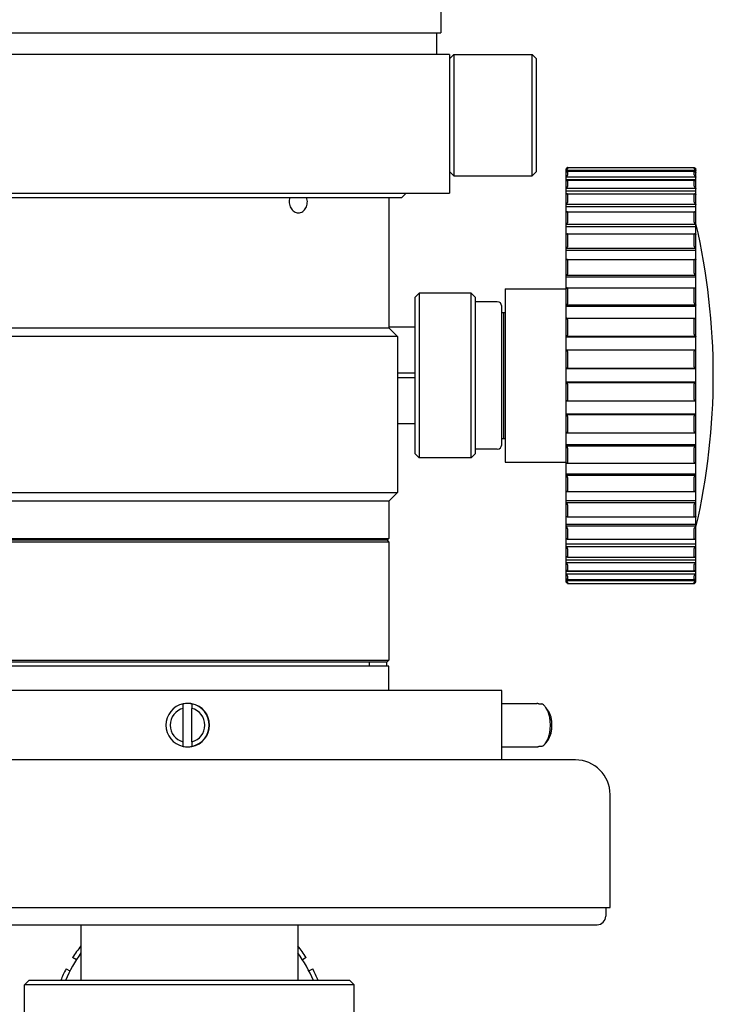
# Model space of a CAD drawing. Header units: millimetres. Extents: x 26 to 553, y 35 to 400.
# Tile 19 of 43: x 117 to 149, y 242 to 287. Entities that reach past the tile are written whole.
import ezdxf

# ---------------------------------------------------------------- set-up
doc = ezdxf.new("R2010")
doc.units = ezdxf.units.MM
doc.header["$LTSCALE"] = 32.67
doc.layers.add('20_ALL_FEATURES', color=7, linetype='CONTINUOUS')

msp = doc.modelspace()

# ---------------------------------------------------------------- linework, layer by layer
at = {"layer": '20_ALL_FEATURES', "color": 7}
for p, q in [((136.3127, 288.0543), (136.3127, 286.8543)), ((113.1127, 286.8543), (136.3127, 286.8543)), ((136.1127, 286.8543), (136.1127, 285.8543)), ((136.7127, 285.8543), (112.7127, 285.8543)), ((136.7127, 285.6543), (136.9127, 285.8543)), ((136.7127, 285.8543), (136.7127, 279.4543)), ((136.9127, 285.8543), (140.5127, 285.8543)), ((136.9127, 285.8543), (136.9127, 280.2543)), ((140.5127, 280.2543), (140.5127, 285.8543)), ((140.7127, 285.6543), (140.5127, 285.8543)), ((140.7127, 280.4543), (140.7127, 285.6543)), ((142.0727, 280.5691), (142.0727, 261.5396)), ((142.1526, 280.6461), (147.9927, 280.6461)), ((142.1527, 280.646), (142.1527, 280.5906)), ((147.9927, 280.5906), (147.9927, 280.646)), ((148.0727, 261.5396), (148.0727, 280.5691)), ((136.7127, 280.4543), (136.9127, 280.2543)), ((136.9127, 280.2543), (140.5127, 280.2543)), ((140.7127, 280.4543), (140.5127, 280.2543)), ((148.0727, 280.5015), (142.0727, 280.5015)), ((148.0727, 280.2014), (142.0727, 280.2014)), ((142.0727, 280.0861), (148.0727, 280.0861)), ((142.1477, 280.0578), (147.9976, 280.0578)), ((142.1527, 280.4668), (147.9927, 280.4668)), ((142.1527, 280.4652), (142.1527, 280.3003)), ((142.1527, 280.0527), (142.1527, 279.7824)), ((147.9927, 280.3003), (147.9927, 280.4652)), ((147.9927, 279.7824), (147.9927, 280.0527)), ((148.0727, 279.6761), (142.0727, 279.6761)), ((112.7127, 279.4543), (136.7127, 279.4543)), ((114.9127, 279.2543), (134.5127, 279.2543)), ((133.9127, 279.2543), (133.9127, 273.2543)), ((134.5127, 279.2543), (134.7127, 279.4543)), ((142.0727, 279.5674), (148.0727, 279.5674)), ((142.1425, 279.429), (148.0029, 279.429)), ((142.1527, 279.4187), (142.1527, 279.0496)), ((147.9927, 279.0496), (147.9927, 279.4187)), ((148.0727, 278.9384), (142.0727, 278.9384)), ((142.0727, 278.8391), (148.0727, 278.8391)), ((142.1355, 278.596), (148.0098, 278.596)), ((142.1527, 278.5787), (142.1527, 278.1199)), ((147.9927, 278.1199), (147.9927, 278.5787)), ((148.0727, 278.0066), (142.0727, 278.0066)), ((142.0727, 277.919), (148.0727, 277.919)), ((142.127, 277.5792), (148.0183, 277.5792)), ((142.1527, 277.5534), (142.1527, 277.0163)), ((147.9927, 277.0163), (147.9927, 277.5534)), ((148.0727, 276.9037), (142.0727, 276.9037)), ((142.0727, 276.83), (148.0727, 276.83)), ((142.1172, 276.4038), (148.0282, 276.4038)), ((142.1527, 276.3681), (142.1527, 275.7658)), ((147.9927, 275.7658), (147.9927, 276.3681)), ((148.0727, 275.6567), (142.0727, 275.6567)), ((142.0727, 275.5987), (148.0727, 275.5987)), ((142.1063, 275.0986), (148.0391, 275.0986)), ((135.1127, 274.6543), (135.3127, 274.8543)), ((135.1127, 274.6543), (135.1127, 267.4543)), ((137.7127, 274.8543), (135.3127, 274.8543)), ((135.3127, 274.8543), (135.3127, 267.2543)), ((137.9127, 274.6543), (137.7127, 274.8543)), ((137.7127, 267.2543), (137.7127, 274.8543)), ((137.9127, 267.4543), (137.9127, 274.6543)), ((139.2727, 275.0543), (142.0727, 275.0543)), ((139.2727, 275.0543), (139.2727, 267.0543)), ((142.1527, 275.0519), (142.1527, 274.3993)), ((147.9927, 274.3993), (147.9927, 275.0519)), ((138.9127, 274.4543), (137.9127, 274.4543)), ((139.1127, 267.8543), (139.1127, 274.2543)), ((148.0727, 274.2964), (142.0727, 274.2964)), ((142.0727, 274.2555), (148.0727, 274.2555)), ((139.1127, 273.9543), (139.2727, 273.9543)), ((139.1927, 273.9543), (139.1927, 268.1543)), ((115.5127, 273.2543), (133.9127, 273.2543)), ((133.9127, 273.2921), (135.1127, 273.2921)), ((133.9127, 273.2543), (134.3127, 272.8543)), ((142.0945, 273.6958), (148.0508, 273.6958)), ((142.1527, 273.6373), (142.1527, 272.9505)), ((147.9927, 272.9505), (147.9927, 273.6373)), ((134.3127, 272.8543), (115.1127, 272.8543)), ((134.3127, 272.8543), (134.3127, 265.6543)), ((148.0727, 272.8562), (142.0727, 272.8562)), ((142.0727, 272.8335), (148.0727, 272.8335)), ((142.0822, 272.2299), (148.0631, 272.2299)), ((142.1527, 272.1591), (142.1527, 271.455)), ((147.9927, 271.455), (147.9927, 272.1591)), ((135.1127, 271.1543), (134.3127, 271.1543)), ((148.0727, 271.3717), (142.0727, 271.3717)), ((142.0727, 271.3677), (148.0727, 271.3677)), ((134.3127, 270.9543), (135.1127, 270.9543)), ((148.0727, 270.741), (142.0727, 270.741)), ((142.0727, 270.737), (148.0727, 270.737)), ((142.1527, 270.6537), (142.1527, 269.9496)), ((147.9927, 269.9496), (147.9927, 270.6537)), ((142.0822, 269.8788), (148.0631, 269.8788)), ((148.0727, 269.2752), (142.0727, 269.2752)), ((142.0727, 269.2525), (148.0727, 269.2525)), ((142.1527, 269.1582), (142.1527, 268.4714)), ((147.9927, 268.4714), (147.9927, 269.1582)), ((135.1127, 268.8166), (134.3127, 268.8166)), ((142.0945, 268.4129), (148.0508, 268.4129)), ((139.1127, 268.1543), (139.2727, 268.1543)), ((148.0727, 267.8532), (142.0727, 267.8532)), ((142.0727, 267.8123), (148.0727, 267.8123)), ((135.1127, 267.4543), (135.3127, 267.2543)), ((137.9127, 267.4543), (137.7127, 267.2543)), ((138.9127, 267.6543), (137.9127, 267.6543)), ((142.1527, 267.7094), (142.1527, 267.0568)), ((147.9927, 267.0568), (147.9927, 267.7094)), ((137.7127, 267.2543), (135.3127, 267.2543)), ((139.2727, 267.0543), (142.0727, 267.0543)), ((142.1063, 267.0101), (148.0391, 267.0101)), ((148.0727, 266.51), (142.0727, 266.51)), ((142.0727, 266.452), (148.0727, 266.452)), ((142.1527, 266.3429), (142.1527, 265.7406)), ((147.9927, 265.7406), (147.9927, 266.3429)), ((115.1127, 265.6543), (134.3127, 265.6543)), ((133.9127, 265.2543), (134.3127, 265.6543)), ((142.1172, 265.7049), (148.0282, 265.7049)), ((133.9127, 265.2543), (115.5127, 265.2543)), ((133.9127, 265.2543), (133.9127, 263.5343)), ((148.0727, 265.2787), (142.0727, 265.2787)), ((142.0727, 265.205), (148.0727, 265.205)), ((142.1527, 265.0924), (142.1527, 264.5553)), ((147.9927, 264.5553), (147.9927, 265.0924)), ((148.0727, 264.1897), (142.0727, 264.1897)), ((142.127, 264.5295), (148.0183, 264.5295)), ((148.0727, 264.1021), (142.0727, 264.1021)), ((142.1527, 263.9888), (142.1527, 263.53)), ((147.9927, 263.53), (147.9927, 263.9888)), ((115.5127, 263.5343), (133.9127, 263.5343)), ((133.9127, 263.3743), (115.5127, 263.3743)), ((133.8327, 263.4543), (115.5927, 263.4543)), ((133.8327, 263.4543), (133.9127, 263.5343)), ((133.8327, 263.4543), (133.9127, 263.3743)), ((133.9127, 263.3743), (133.9127, 257.9343)), ((148.0727, 263.2696), (142.0727, 263.2696)), ((142.1355, 263.5127), (148.0098, 263.5127)), ((142.0727, 263.1703), (148.0727, 263.1703)), ((142.1527, 263.0591), (142.1527, 262.69)), ((147.9927, 262.69), (147.9927, 263.0591)), ((148.0727, 262.5413), (142.0727, 262.5413)), ((142.0727, 262.4326), (148.0727, 262.4326)), ((142.1425, 262.6797), (148.0029, 262.6797)), ((148.0727, 262.0226), (142.0727, 262.0226)), ((142.0727, 261.9073), (148.0727, 261.9073)), ((142.1477, 262.0509), (147.9976, 262.0509)), ((142.1527, 262.3263), (142.1527, 262.056)), ((147.9927, 262.056), (147.9927, 262.3263)), ((142.0727, 261.6071), (148.0727, 261.6071)), ((142.1526, 261.4626), (147.9927, 261.4626)), ((142.1527, 261.8084), (142.1527, 261.6435)), ((142.1527, 261.6419), (147.9927, 261.6419)), ((142.1527, 261.5181), (142.1527, 261.4627)), ((147.9927, 261.6435), (147.9927, 261.8084)), ((147.9927, 261.4627), (147.9927, 261.5181)), ((115.5127, 257.9343), (133.9127, 257.9343)), ((115.5927, 257.8543), (133.8327, 257.8543)), ((133.0127, 257.6543), (133.0127, 257.8543)), ((133.8127, 257.6543), (133.8127, 257.8543)), ((133.8327, 257.8543), (133.9127, 257.9343)), ((133.9127, 257.6543), (115.5127, 257.6543)), ((133.9127, 256.5343), (133.9127, 257.6543)), ((139.1127, 256.5343), (110.3127, 256.5343)), ((139.1127, 253.3343), (139.1127, 256.5343)), ((124.4268, 255.7089), (124.4277, 255.9141)), ((124.4268, 254.1597), (124.4268, 255.7089)), ((124.4284, 255.9141), (124.4277, 255.9141)), ((124.4284, 253.9546), (124.4284, 255.9141)), ((124.8277, 255.9141), (124.8268, 255.709)), ((124.8268, 254.1598), (124.8268, 255.7089)), ((124.829, 255.9171), (124.8283, 255.9172)), ((124.829, 255.917), (124.8283, 255.9172)), ((139.1127, 255.9343), (140.7281, 255.9343)), ((140.8273, 255.9141), (140.9623, 255.9141)), ((141.2634, 255.591), (141.1464, 255.7551)), ((141.2634, 254.2777), (141.1464, 254.1136)), ((124.4277, 253.9546), (124.4268, 254.1597)), ((124.4277, 253.9546), (124.4284, 253.9546)), ((124.8268, 254.1598), (124.8277, 253.9546)), ((124.8283, 253.9515), (124.829, 253.9517)), ((124.8283, 253.9515), (124.829, 253.9516)), ((139.1127, 253.9343), (140.7281, 253.9343)), ((140.9623, 253.9546), (140.8273, 253.9546)), ((142.5127, 253.3343), (106.9127, 253.3343)), ((144.1127, 246.5343), (144.1127, 251.7343)), ((105.3127, 246.5343), (144.1127, 246.5343)), ((143.9127, 246.5343), (143.9127, 246.1343)), ((105.9127, 245.7343), (143.5127, 245.7343)), ((119.7127, 245.7343), (119.7127, 243.1648)), ((129.7127, 245.7343), (129.7127, 243.1648)), ((119.4996, 244.121), (119.3262, 244.2211)), ((130.0991, 244.2211), (129.9257, 244.121)), ((119.0262, 243.7015), (119.1996, 243.6014)), ((130.2257, 243.6014), (130.3991, 243.7015)), ((117.3127, 243.1648), (117.1127, 242.9648)), ((132.3127, 242.9648), (117.1127, 242.9648)), ((117.1127, 238.5648), (117.1127, 242.9648)), ((132.1127, 243.1648), (117.3127, 243.1648)), ((132.1127, 243.1648), (132.3127, 242.9648)), ((132.3127, 238.5648), (132.3127, 242.9648))]:
    msp.add_line(p, q, dxfattribs=at)
for centre, radius, start, end in [((117.8477, 271.0543), 31.025, 346.9604, 13.0396), ((138.9127, 274.2543), 0.2, 0, 90), ((142.0822, 272.1493), 0.0806, 90.03007, 96.83122), ((148.0631, 272.1493), 0.0806, 83.16872, 89.97291), ((142.0822, 269.9594), 0.0806, 263.16754, 269.97145), ((148.0631, 269.9594), 0.0806, 270.03033, 276.83164), ((138.9127, 267.8543), 0.2, 270, 360), ((124.6277, 254.9343), 1, 101.53755, 258.46246), ((124.6268, 254.9343), 0.8, 104.47815, 255.52188), ((124.6287, 254.9318), 1.0025, 90.01458, 101.5225), ((124.6282, 254.9319), 1.0025, 78.51732, 89.98555), ((124.644, 254.9323), 1.002, 79.66563, 89.98944), ((124.6441, 254.9343), 1.0001, 79.38682, 79.65516), ((124.6268, 254.9343), 0.8, 284.47815, 75.52188), ((124.6277, 254.9343), 1, 281.53755, 78.46246), ((124.6441, 254.9343), 1, 280.65369, 79.34631), ((124.6287, 254.9369), 1.0025, 258.4775, 269.98542), ((124.6282, 254.9368), 1.0025, 270.01445, 281.48269), ((124.644, 254.9364), 1.002, 270.01056, 280.33437), ((124.6441, 254.9344), 1.0001, 280.34484, 280.61319), ((142.5127, 251.7343), 1.6, 0, 90), ((143.5127, 246.1343), 0.4, 270, 360), ((124.7127, 240.7648), 6.4, 141.37826, 147.31328), ((124.7127, 240.7648), 6.4, 32.68672, 38.62174), ((124.7127, 240.7648), 6.2, 143.75355, 157.22529), ((124.7127, 240.7648), 6.2, 22.77471, 36.24645), ((124.7127, 240.7648), 6.4, 152.68672, 157.97547), ((124.7127, 240.7648), 6.4, 22.02453, 27.31328)]:
    msp.add_arc(centre, radius, start, end, dxfattribs=at)
for points, knots in [([(142.1526, 280.6461), (142.1523, 280.6461), (142.1513, 280.6451), (142.1494, 280.6437), (142.1466, 280.6411), (142.143, 280.6379), (142.1388, 280.6339), (142.1322, 280.6276), (142.123, 280.6187), (142.1112, 280.6073), (142.0987, 280.595), (142.0858, 280.5821), (142.0771, 280.5734), (142.0727, 280.569)], [0, 0, 0, 0, 0.0097121, 0.0322335, 0.0664739, 0.1108041, 0.1635557, 0.2232077, 0.3582359, 0.5080007, 0.6671997, 0.832135, 1, 1, 1, 1]), ([(142.1527, 280.5906), (142.1527, 280.59), (142.1519, 280.5884), (142.1503, 280.5858), (142.1476, 280.5822), (142.1426, 280.5759), (142.1348, 280.5668), (142.1241, 280.5549), (142.1121, 280.542), (142.095, 280.524), (142.0817, 280.5105), (142.0727, 280.5015)], [0, 0, 0, 0, 0.0146344, 0.0412158, 0.0788767, 0.1260408, 0.2422476, 0.3784484, 0.5267559, 0.682001, 1, 1, 1, 1]), ([(147.9927, 280.6461), (147.9931, 280.6461), (147.994, 280.6451), (147.9959, 280.6437), (147.9987, 280.6411), (148.0023, 280.6379), (148.0065, 280.6339), (148.0132, 280.6276), (148.0224, 280.6187), (148.0341, 280.6073), (148.0466, 280.595), (148.0596, 280.5821), (148.0683, 280.5734), (148.0727, 280.569)], [0, 0, 0, 0, 0.0097085, 0.0322288, 0.0664683, 0.1107981, 0.1635494, 0.2232014, 0.3582303, 0.5079961, 0.6671965, 0.8321333, 1, 1, 1, 1]), ([(147.9927, 280.5906), (147.9927, 280.59), (147.9935, 280.5884), (147.9951, 280.5858), (147.9977, 280.5822), (148.0027, 280.5759), (148.0105, 280.5668), (148.0212, 280.5549), (148.0332, 280.542), (148.0504, 280.524), (148.0636, 280.5105), (148.0727, 280.5015)], [0, 0, 0, 0, 0.0146344, 0.0412158, 0.0788766, 0.1260407, 0.2422474, 0.3784481, 0.5267557, 0.6820008, 1, 1, 1, 1]), ([(142.1511, 280.4668), (142.1504, 280.4668), (142.1487, 280.4663), (142.1446, 280.4644), (142.1381, 280.4601), (142.1292, 280.4534), (142.1191, 280.4451), (142.1081, 280.4355), (142.0923, 280.4213), (142.0806, 280.41), (142.0727, 280.4023)], [0, 0, 0, 0, 0.0204876, 0.0503403, 0.1352735, 0.2467776, 0.3773189, 0.5213721, 0.6749994, 1, 1, 1, 1]), ([(142.1527, 280.3003), (142.1527, 280.2993), (142.1521, 280.2968), (142.1495, 280.2907), (142.1438, 280.2816), (142.135, 280.2694), (142.1242, 280.2561), (142.1123, 280.2423), (142.0952, 280.2237), (142.0818, 280.2102), (142.0727, 280.2014)], [0, 0, 0, 0, 0.0246705, 0.0591746, 0.1542989, 0.274814, 0.4106166, 0.5548371, 0.7030396, 1, 1, 1, 1]), ([(142.1477, 280.0578), (142.1456, 280.0578), (142.1408, 280.0564), (142.1298, 280.0512), (142.1139, 280.0405), (142.0936, 280.0244), (142.0798, 280.012), (142.0727, 280.0053)], [0, 0, 0, 0, 0.067193, 0.1588439, 0.3973366, 0.6843352, 1, 1, 1, 1]), ([(142.1527, 280.0527), (142.1527, 280.0541), (142.152, 280.0571), (142.149, 280.0578), (142.1477, 280.0578)], [0, 0, 0, 0, 0.5075088, 1, 1, 1, 1]), ([(142.1527, 280.4652), (142.1527, 280.4656), (142.1525, 280.4666), (142.1515, 280.4668), (142.1511, 280.4668)], [0, 0, 0, 0, 0.5034681, 1, 1, 1, 1]), ([(147.9942, 280.4668), (147.9938, 280.4668), (147.9929, 280.4666), (147.9927, 280.4656), (147.9927, 280.4652)], [0, 0, 0, 0, 0.496533, 1, 1, 1, 1]), ([(147.9927, 280.3003), (147.9927, 280.2993), (147.9933, 280.2968), (147.9959, 280.2907), (148.0015, 280.2816), (148.0103, 280.2694), (148.0211, 280.2561), (148.0331, 280.2423), (148.0501, 280.2237), (148.0635, 280.2102), (148.0727, 280.2014)], [0, 0, 0, 0, 0.0246706, 0.0591746, 0.1542988, 0.2748138, 0.4106164, 0.5548369, 0.7030395, 1, 1, 1, 1]), ([(147.9976, 280.0578), (147.9963, 280.0578), (147.9934, 280.0571), (147.9927, 280.0541), (147.9927, 280.0527)], [0, 0, 0, 0, 0.4924927, 1, 1, 1, 1]), ([(147.9942, 280.4668), (147.9949, 280.4668), (147.9966, 280.4663), (148.0008, 280.4644), (148.0072, 280.4601), (148.0161, 280.4534), (148.0263, 280.4451), (148.0373, 280.4355), (148.053, 280.4213), (148.0648, 280.41), (148.0727, 280.4023)], [0, 0, 0, 0, 0.0204876, 0.0503403, 0.1352735, 0.2467775, 0.3773188, 0.521372, 0.6749993, 1, 1, 1, 1]), ([(147.9976, 280.0578), (147.9997, 280.0578), (148.0045, 280.0564), (148.0156, 280.0512), (148.0314, 280.0405), (148.0517, 280.0244), (148.0656, 280.012), (148.0727, 280.0053)], [0, 0, 0, 0, 0.0671931, 0.158844, 0.3973367, 0.6843354, 1, 1, 1, 1]), ([(142.1527, 279.7824), (142.1527, 279.7791), (142.1503, 279.7711), (142.1441, 279.759), (142.1352, 279.7452), (142.1206, 279.7257), (142.0999, 279.7021), (142.0819, 279.6845), (142.0727, 279.6761)], [0, 0, 0, 0, 0.0749813, 0.1796189, 0.3040631, 0.4394579, 0.7217085, 1, 1, 1, 1]), ([(147.9927, 279.7824), (147.9927, 279.7791), (147.9951, 279.7711), (148.0012, 279.759), (148.0102, 279.7452), (148.0248, 279.7257), (148.0454, 279.7021), (148.0634, 279.6845), (148.0727, 279.6761)], [0, 0, 0, 0, 0.0749813, 0.1796188, 0.3040629, 0.4394578, 0.7217084, 1, 1, 1, 1]), ([(129.3505, 279.2544), (129.3361, 279.2162), (129.3157, 279.136), (129.3114, 279.0123), (129.3335, 278.891), (129.3804, 278.7794), (129.4492, 278.6842), (129.5358, 278.6112), (129.6347, 278.5651), (129.7057, 278.5543), (129.7405, 278.5543)], [0, 0, 0, 0, 0.131584, 0.2645022, 0.3967302, 0.5263393, 0.6517852, 0.7722239, 0.8878298, 1, 1, 1, 1]), ([(129.7405, 278.5543), (129.775, 278.5543), (129.8449, 278.5648), (129.9419, 278.6111), (130.0252, 278.6845), (130.0903, 278.7799), (130.1341, 278.8914), (130.1612, 279.0519), (130.1451, 279.1776), (130.118, 279.2544)], [0, 0, 0, 0, 0.1125415, 0.2270886, 0.3461047, 0.4707753, 0.600734, 0.7342549, 1, 1, 1, 1]), ([(142.1425, 279.429), (142.1375, 279.429), (142.1264, 279.4254), (142.1097, 279.4164), (142.0913, 279.4035), (142.0789, 279.3934), (142.0727, 279.3879)], [0, 0, 0, 0, 0.1796307, 0.4168984, 0.6945322, 1, 1, 1, 1]), ([(142.1527, 279.4187), (142.1527, 279.4215), (142.1512, 279.4276), (142.1451, 279.429), (142.1425, 279.429)], [0, 0, 0, 0, 0.5129462, 1, 1, 1, 1]), ([(148.0029, 279.429), (148.0003, 279.429), (147.9942, 279.4276), (147.9927, 279.4215), (147.9927, 279.4187)], [0, 0, 0, 0, 0.4870538, 1, 1, 1, 1]), ([(148.0029, 279.429), (148.0078, 279.429), (148.019, 279.4254), (148.0356, 279.4164), (148.0541, 279.4035), (148.0664, 279.3934), (148.0727, 279.3879)], [0, 0, 0, 0, 0.1796309, 0.4168987, 0.6945327, 1, 1, 1, 1]), ([(142.1527, 279.0496), (142.1527, 279.0455), (142.1505, 279.0361), (142.1417, 279.0163), (142.1247, 278.9912), (142.1003, 278.9632), (142.082, 278.9462), (142.0727, 278.9384)], [0, 0, 0, 0, 0.0893549, 0.2025647, 0.4651512, 0.7381554, 1, 1, 1, 1]), ([(147.9927, 279.0496), (147.9927, 279.0455), (147.9948, 279.0361), (148.0036, 279.0163), (148.0207, 278.9912), (148.0451, 278.9632), (148.0633, 278.9462), (148.0727, 278.9384)], [0, 0, 0, 0, 0.0893549, 0.2025647, 0.4651512, 0.7381555, 1, 1, 1, 1]), ([(142.1355, 278.596), (142.1308, 278.596), (142.1206, 278.5938), (142.0989, 278.5844), (142.0831, 278.5736), (142.0727, 278.5654)], [0, 0, 0, 0, 0.1985686, 0.4364864, 1, 1, 1, 1]), ([(142.1527, 278.5787), (142.1527, 278.5813), (142.1521, 278.5862), (142.1471, 278.5943), (142.1398, 278.596), (142.1355, 278.596)], [0, 0, 0, 0, 0.2875059, 0.524944, 1, 1, 1, 1]), ([(148.0098, 278.596), (148.0055, 278.596), (147.9983, 278.5943), (147.9932, 278.5862), (147.9927, 278.5813), (147.9927, 278.5787)], [0, 0, 0, 0, 0.4750561, 0.7124941, 1, 1, 1, 1]), ([(148.0098, 278.596), (148.0145, 278.596), (148.0248, 278.5938), (148.0465, 278.5844), (148.0622, 278.5736), (148.0727, 278.5654)], [0, 0, 0, 0, 0.1985686, 0.4364864, 1, 1, 1, 1]), ([(142.1527, 278.1199), (142.1527, 278.1151), (142.1507, 278.1045), (142.1421, 278.083), (142.1251, 278.057), (142.1006, 278.0294), (142.0821, 278.0136), (142.0727, 278.0066)], [0, 0, 0, 0, 0.1023015, 0.2231747, 0.4880491, 0.7525254, 1, 1, 1, 1]), ([(147.9927, 278.1199), (147.9927, 278.1151), (147.9946, 278.1045), (148.0033, 278.083), (148.0202, 278.057), (148.0447, 278.0294), (148.0632, 278.0136), (148.0727, 278.0066)], [0, 0, 0, 0, 0.1023015, 0.2231747, 0.4880491, 0.7525254, 1, 1, 1, 1]), ([(142.0727, 277.5579), (142.0815, 277.5639), (142.0986, 277.5737), (142.1181, 277.5792), (142.127, 277.5792)], [0, 0, 0, 0, 0.5466612, 1, 1, 1, 1]), ([(142.1527, 277.5534), (142.1527, 277.5573), (142.1517, 277.5647), (142.1458, 277.5738), (142.1369, 277.5785), (142.1304, 277.5792), (142.127, 277.5792)], [0, 0, 0, 0, 0.288612, 0.5277452, 0.7551672, 1, 1, 1, 1]), ([(148.0183, 277.5792), (148.015, 277.5792), (148.0084, 277.5785), (147.9995, 277.5738), (147.9936, 277.5647), (147.9927, 277.5573), (147.9927, 277.5534)], [0, 0, 0, 0, 0.2448328, 0.4722548, 0.711388, 1, 1, 1, 1]), ([(148.0183, 277.5792), (148.0272, 277.5792), (148.0467, 277.5737), (148.0638, 277.5639), (148.0727, 277.5579)], [0, 0, 0, 0, 0.4533373, 1, 1, 1, 1]), ([(142.1527, 277.0163), (142.1527, 277.0048), (142.1451, 276.981), (142.1256, 276.9503), (142.1009, 276.9238), (142.0822, 276.9096), (142.0727, 276.9037)], [0, 0, 0, 0, 0.2407972, 0.5075844, 0.7644783, 1, 1, 1, 1]), ([(147.9927, 277.0163), (147.9927, 277.0048), (148.0002, 276.981), (148.0197, 276.9503), (148.0445, 276.9238), (148.0632, 276.9096), (148.0727, 276.9037)], [0, 0, 0, 0, 0.2407972, 0.5075842, 0.7644778, 1, 1, 1, 1]), ([(142.1172, 276.4038), (142.1098, 276.4038), (142.0942, 276.4007), (142.0799, 276.3943), (142.0727, 276.3902)], [0, 0, 0, 0, 0.4696264, 1, 1, 1, 1]), ([(142.1527, 276.3681), (142.1527, 276.3736), (142.1512, 276.3839), (142.1428, 276.3963), (142.1306, 276.4027), (142.1217, 276.4038), (142.1172, 276.4038)], [0, 0, 0, 0, 0.2917184, 0.5347348, 0.7622312, 1, 1, 1, 1]), ([(148.0282, 276.4038), (148.0237, 276.4038), (148.0148, 276.4027), (148.0026, 276.3963), (147.9941, 276.3839), (147.9927, 276.3736), (147.9927, 276.3681)], [0, 0, 0, 0, 0.2377688, 0.4652652, 0.7082817, 1, 1, 1, 1]), ([(148.0282, 276.4038), (148.0355, 276.4038), (148.0511, 276.4007), (148.0654, 276.3943), (148.0727, 276.3902)], [0, 0, 0, 0, 0.4695929, 1, 1, 1, 1]), ([(142.1527, 275.7658), (142.1527, 275.7537), (142.1457, 275.7292), (142.126, 275.6983), (142.1011, 275.6736), (142.0822, 275.6613), (142.0727, 275.6567)], [0, 0, 0, 0, 0.2574754, 0.524919, 0.7744179, 1, 1, 1, 1]), ([(147.9927, 275.7658), (147.9927, 275.7537), (147.9996, 275.7292), (148.0194, 275.6983), (148.0443, 275.6736), (148.0632, 275.6613), (148.0727, 275.6567)], [0, 0, 0, 0, 0.2574752, 0.5249186, 0.7744171, 1, 1, 1, 1]), ([(142.1063, 275.0986), (142.1035, 275.0986), (142.092, 275.0979), (142.0807, 275.0946), (142.0727, 275.0912)], [0, 0, 0, 0, 0.2382041, 1, 1, 1, 1]), ([(142.1527, 275.0519), (142.1527, 275.0592), (142.1505, 275.0727), (142.1391, 275.0887), (142.1234, 275.0971), (142.112, 275.0986), (142.1063, 275.0986)], [0, 0, 0, 0, 0.2940126, 0.5410127, 0.7686638, 1, 1, 1, 1]), ([(147.9927, 275.0519), (147.9927, 275.0592), (147.9948, 275.0727), (148.0062, 275.0887), (148.022, 275.0971), (148.0334, 275.0986), (148.0391, 275.0986)], [0, 0, 0, 0, 0.2940126, 0.5410127, 0.7686638, 1, 1, 1, 1]), ([(148.0727, 275.0912), (148.0699, 275.0924), (148.0591, 275.0964), (148.0476, 275.0986), (148.0391, 275.0986)], [0, 0, 0, 0, 0.2635708, 1, 1, 1, 1]), ([(142.1527, 274.3993), (142.1527, 274.375), (142.1352, 274.3396), (142.1012, 274.3095), (142.0821, 274.2996), (142.0727, 274.2964)], [0, 0, 0, 0, 0.5351534, 0.779758, 1, 1, 1, 1]), ([(147.9927, 274.3993), (147.9927, 274.375), (148.0102, 274.3396), (148.0442, 274.3095), (148.0632, 274.2996), (148.0727, 274.2964)], [0, 0, 0, 0, 0.5351541, 0.7797591, 1, 1, 1, 1]), ([(142.0945, 273.6958), (142.0927, 273.6958), (142.0853, 273.6955), (142.078, 273.6942), (142.0727, 273.6927)], [0, 0, 0, 0, 0.2452084, 1, 1, 1, 1]), ([(142.1527, 273.6373), (142.1527, 273.6464), (142.1496, 273.6635), (142.135, 273.6832), (142.1155, 273.6938), (142.1014, 273.6958), (142.0945, 273.6958)], [0, 0, 0, 0, 0.2951845, 0.5462636, 0.7743673, 1, 1, 1, 1]), ([(147.9927, 273.6373), (147.9927, 273.6464), (147.9958, 273.6635), (148.0104, 273.6832), (148.0299, 273.6938), (148.0439, 273.6958), (148.0508, 273.6958)], [0, 0, 0, 0, 0.2951845, 0.5462643, 0.7743681, 1, 1, 1, 1]), ([(148.0727, 273.6927), (148.0709, 273.6932), (148.0637, 273.695), (148.0563, 273.6958), (148.0508, 273.6958)], [0, 0, 0, 0, 0.2557743, 1, 1, 1, 1]), ([(142.1527, 272.9505), (142.1527, 272.9379), (142.1467, 272.9135), (142.1265, 272.8846), (142.101, 272.8651), (142.082, 272.858), (142.0727, 272.8562)], [0, 0, 0, 0, 0.2840463, 0.5486515, 0.7850548, 1, 1, 1, 1]), ([(147.9927, 272.9505), (147.9927, 272.9379), (147.9986, 272.9135), (148.0188, 272.8846), (148.0443, 272.8651), (148.0633, 272.858), (148.0727, 272.8562)], [0, 0, 0, 0, 0.2840467, 0.5486525, 0.7850563, 1, 1, 1, 1]), ([(142.1527, 272.1591), (142.1527, 272.17), (142.1483, 272.1907), (142.1303, 272.2143), (142.1071, 272.2273), (142.0904, 272.2299), (142.0822, 272.2299)], [0, 0, 0, 0, 0.2949836, 0.5502885, 0.779363, 1, 1, 1, 1]), ([(147.9927, 272.1591), (147.9927, 272.17), (147.997, 272.1907), (148.015, 272.2143), (148.0382, 272.2273), (148.055, 272.2299), (148.0631, 272.2299)], [0, 0, 0, 0, 0.2949836, 0.5502884, 0.7793629, 1, 1, 1, 1]), ([(142.1527, 271.455), (142.1527, 271.4426), (142.1471, 271.419), (142.1266, 271.392), (142.1007, 271.376), (142.0818, 271.372), (142.0727, 271.3717)], [0, 0, 0, 0, 0.2924505, 0.5525724, 0.7838429, 1, 1, 1, 1]), ([(147.9927, 271.455), (147.9927, 271.4426), (147.9982, 271.419), (148.0187, 271.392), (148.0447, 271.376), (148.0636, 271.372), (148.0727, 271.3717)], [0, 0, 0, 0, 0.2924505, 0.5525725, 0.783843, 1, 1, 1, 1]), ([(142.1527, 270.6537), (142.1527, 270.6661), (142.1471, 270.6897), (142.1266, 270.7167), (142.1007, 270.7327), (142.0818, 270.7367), (142.0727, 270.737)], [0, 0, 0, 0, 0.2924514, 0.5525738, 0.7838447, 1, 1, 1, 1]), ([(147.9927, 270.6537), (147.9927, 270.6661), (147.9982, 270.6897), (148.0187, 270.7167), (148.0447, 270.7327), (148.0636, 270.7367), (148.0727, 270.737)], [0, 0, 0, 0, 0.2924514, 0.5525738, 0.7838447, 1, 1, 1, 1]), ([(142.1527, 269.9496), (142.1527, 269.9387), (142.1483, 269.918), (142.1303, 269.8944), (142.1071, 269.8814), (142.0904, 269.8788), (142.0822, 269.8788)], [0, 0, 0, 0, 0.2949833, 0.5502874, 0.7793613, 1, 1, 1, 1]), ([(147.9927, 269.9496), (147.9927, 269.9387), (147.997, 269.918), (148.015, 269.8944), (148.0382, 269.8814), (148.055, 269.8788), (148.0631, 269.8788)], [0, 0, 0, 0, 0.2949861, 0.5502932, 0.7793698, 1, 1, 1, 1]), ([(142.1527, 269.1582), (142.1527, 269.1708), (142.1467, 269.1952), (142.1265, 269.2241), (142.101, 269.2436), (142.082, 269.2507), (142.0727, 269.2525)], [0, 0, 0, 0, 0.2840463, 0.5486515, 0.7850548, 1, 1, 1, 1]), ([(147.9927, 269.1582), (147.9927, 269.1708), (147.9986, 269.1952), (148.0188, 269.2241), (148.0443, 269.2436), (148.0633, 269.2507), (148.0727, 269.2525)], [0, 0, 0, 0, 0.2840467, 0.5486525, 0.7850563, 1, 1, 1, 1]), ([(142.0727, 268.4159), (142.0745, 268.4155), (142.0816, 268.4137), (142.089, 268.4129), (142.0945, 268.4129)], [0, 0, 0, 0, 0.2557719, 1, 1, 1, 1]), ([(142.1527, 268.4714), (142.1527, 268.4623), (142.1496, 268.4452), (142.135, 268.4255), (142.1155, 268.4149), (142.1014, 268.4129), (142.0945, 268.4129)], [0, 0, 0, 0, 0.2951869, 0.5462684, 0.7743741, 1, 1, 1, 1]), ([(147.9927, 268.4714), (147.9927, 268.4623), (147.9958, 268.4452), (148.0104, 268.4255), (148.0299, 268.4149), (148.0439, 268.4129), (148.0508, 268.4129)], [0, 0, 0, 0, 0.2951852, 0.5462648, 0.774369, 1, 1, 1, 1]), ([(148.0508, 268.4129), (148.0526, 268.4129), (148.06, 268.4132), (148.0673, 268.4145), (148.0727, 268.4159)], [0, 0, 0, 0, 0.2452171, 1, 1, 1, 1]), ([(142.1527, 267.7094), (142.1527, 267.7337), (142.1352, 267.7691), (142.1012, 267.7992), (142.0821, 267.8091), (142.0727, 267.8123)], [0, 0, 0, 0, 0.5351534, 0.779758, 1, 1, 1, 1]), ([(147.9927, 267.7094), (147.9927, 267.7337), (148.0102, 267.7691), (148.0442, 267.7992), (148.0632, 267.8091), (148.0727, 267.8123)], [0, 0, 0, 0, 0.5351541, 0.7797591, 1, 1, 1, 1]), ([(142.0727, 267.0175), (142.0755, 267.0163), (142.0862, 267.0123), (142.0978, 267.0101), (142.1063, 267.0101)], [0, 0, 0, 0, 0.2635744, 1, 1, 1, 1]), ([(142.1527, 267.0568), (142.1527, 267.0495), (142.1505, 267.036), (142.1391, 267.02), (142.1234, 267.0116), (142.112, 267.0101), (142.1063, 267.0101)], [0, 0, 0, 0, 0.2940121, 0.5410118, 0.7686626, 1, 1, 1, 1]), ([(147.9927, 267.0568), (147.9927, 267.0495), (147.9948, 267.036), (148.0062, 267.02), (148.022, 267.0116), (148.0334, 267.0101), (148.0391, 267.0101)], [0, 0, 0, 0, 0.2940121, 0.5410117, 0.7686625, 1, 1, 1, 1]), ([(148.0391, 267.0101), (148.0418, 267.0101), (148.0533, 267.0108), (148.0646, 267.0141), (148.0727, 267.0175)], [0, 0, 0, 0, 0.2382043, 1, 1, 1, 1]), ([(142.1527, 266.3429), (142.1527, 266.355), (142.1457, 266.3795), (142.126, 266.4103), (142.1011, 266.4351), (142.0822, 266.4474), (142.0727, 266.452)], [0, 0, 0, 0, 0.2574749, 0.5249182, 0.7744168, 1, 1, 1, 1]), ([(147.9927, 266.3429), (147.9927, 266.355), (147.9996, 266.3795), (148.0194, 266.4103), (148.0443, 266.4351), (148.0632, 266.4474), (148.0727, 266.452)], [0, 0, 0, 0, 0.2574749, 0.5249182, 0.7744168, 1, 1, 1, 1]), ([(142.1172, 265.7049), (142.1098, 265.7049), (142.0942, 265.7079), (142.0799, 265.7144), (142.0727, 265.7185)], [0, 0, 0, 0, 0.4696052, 1, 1, 1, 1]), ([(142.1172, 265.7049), (142.1217, 265.7049), (142.1306, 265.706), (142.1428, 265.7124), (142.1512, 265.7248), (142.1527, 265.7351), (142.1527, 265.7406)], [0, 0, 0, 0, 0.2377688, 0.4652652, 0.7082817, 1, 1, 1, 1]), ([(147.9927, 265.7406), (147.9927, 265.7351), (147.9941, 265.7248), (148.0026, 265.7124), (148.0148, 265.706), (148.0237, 265.7049), (148.0282, 265.7049)], [0, 0, 0, 0, 0.2917181, 0.534734, 0.7622304, 1, 1, 1, 1]), ([(148.0282, 265.7049), (148.0355, 265.7049), (148.0511, 265.7079), (148.0654, 265.7144), (148.0727, 265.7185)], [0, 0, 0, 0, 0.4696246, 1, 1, 1, 1]), ([(142.1527, 265.0924), (142.1527, 265.1039), (142.1451, 265.1277), (142.1256, 265.1584), (142.1009, 265.1849), (142.0822, 265.1991), (142.0727, 265.205)], [0, 0, 0, 0, 0.2407972, 0.5075842, 0.7644778, 1, 1, 1, 1]), ([(147.9927, 265.0924), (147.9927, 265.1039), (148.0002, 265.1277), (148.0197, 265.1584), (148.0445, 265.1849), (148.0632, 265.1991), (148.0727, 265.205)], [0, 0, 0, 0, 0.2407972, 0.5075844, 0.7644783, 1, 1, 1, 1]), ([(142.127, 264.5295), (142.1181, 264.5295), (142.0986, 264.535), (142.0815, 264.5448), (142.0727, 264.5508)], [0, 0, 0, 0, 0.4533373, 1, 1, 1, 1]), ([(142.127, 264.5295), (142.1304, 264.5295), (142.1369, 264.5302), (142.1458, 264.5349), (142.1517, 264.544), (142.1527, 264.5513), (142.1527, 264.5553)], [0, 0, 0, 0, 0.2448328, 0.4722548, 0.711388, 1, 1, 1, 1]), ([(147.9927, 264.5553), (147.9927, 264.5513), (147.9936, 264.544), (147.9995, 264.5349), (148.0084, 264.5302), (148.015, 264.5295), (148.0183, 264.5295)], [0, 0, 0, 0, 0.2886118, 0.5277448, 0.7551668, 1, 1, 1, 1]), ([(148.0727, 264.5508), (148.0638, 264.5448), (148.0467, 264.535), (148.0272, 264.5295), (148.0183, 264.5295)], [0, 0, 0, 0, 0.5466611, 1, 1, 1, 1]), ([(142.1527, 263.9888), (142.1527, 263.9936), (142.1507, 264.0042), (142.1421, 264.0257), (142.1251, 264.0517), (142.1006, 264.0793), (142.0821, 264.0951), (142.0727, 264.1021)], [0, 0, 0, 0, 0.1023017, 0.2231752, 0.48805, 0.7525264, 1, 1, 1, 1]), ([(147.9927, 263.9888), (147.9927, 263.9936), (147.9946, 264.0042), (148.0033, 264.0257), (148.0202, 264.0517), (148.0447, 264.0793), (148.0632, 264.0951), (148.0727, 264.1021)], [0, 0, 0, 0, 0.1023017, 0.2231752, 0.48805, 0.7525263, 1, 1, 1, 1]), ([(142.1355, 263.5127), (142.1308, 263.5127), (142.1206, 263.5149), (142.0989, 263.5243), (142.0831, 263.5351), (142.0727, 263.5433)], [0, 0, 0, 0, 0.1985688, 0.436487, 1, 1, 1, 1]), ([(142.1355, 263.5127), (142.1398, 263.5127), (142.1471, 263.5144), (142.1521, 263.5225), (142.1527, 263.5274), (142.1527, 263.53)], [0, 0, 0, 0, 0.4750561, 0.7124942, 1, 1, 1, 1]), ([(147.9927, 263.53), (147.9927, 263.5274), (147.9932, 263.5225), (147.9983, 263.5144), (148.0055, 263.5127), (148.0098, 263.5127)], [0, 0, 0, 0, 0.2875056, 0.5249435, 1, 1, 1, 1]), ([(148.0098, 263.5127), (148.0145, 263.5127), (148.0248, 263.5149), (148.0465, 263.5243), (148.0622, 263.5351), (148.0727, 263.5433)], [0, 0, 0, 0, 0.1985688, 0.436487, 1, 1, 1, 1]), ([(142.1527, 263.0591), (142.1527, 263.0632), (142.1505, 263.0726), (142.1417, 263.0924), (142.1247, 263.1175), (142.1003, 263.1455), (142.082, 263.1625), (142.0727, 263.1703)], [0, 0, 0, 0, 0.0893549, 0.2025647, 0.4651512, 0.7381554, 1, 1, 1, 1]), ([(147.9927, 263.0591), (147.9927, 263.0632), (147.9948, 263.0726), (148.0036, 263.0924), (148.0207, 263.1175), (148.0451, 263.1455), (148.0633, 263.1625), (148.0727, 263.1703)], [0, 0, 0, 0, 0.0893549, 0.2025647, 0.4651512, 0.7381555, 1, 1, 1, 1]), ([(142.1425, 262.6797), (142.1375, 262.6797), (142.1264, 262.6833), (142.1097, 262.6923), (142.0913, 262.7052), (142.0789, 262.7153), (142.0727, 262.7208)], [0, 0, 0, 0, 0.1796308, 0.4168985, 0.6945323, 1, 1, 1, 1]), ([(142.1527, 262.3263), (142.1527, 262.3296), (142.1503, 262.3376), (142.1441, 262.3497), (142.1352, 262.3635), (142.1206, 262.383), (142.0999, 262.4065), (142.0819, 262.4242), (142.0727, 262.4326)], [0, 0, 0, 0, 0.0749814, 0.1796189, 0.3040631, 0.4394579, 0.7217085, 1, 1, 1, 1]), ([(142.1425, 262.6797), (142.1451, 262.6797), (142.1512, 262.6811), (142.1527, 262.6872), (142.1527, 262.69)], [0, 0, 0, 0, 0.4870538, 1, 1, 1, 1]), ([(147.9927, 262.69), (147.9927, 262.6872), (147.9942, 262.6811), (148.0003, 262.6797), (148.0029, 262.6797)], [0, 0, 0, 0, 0.5129458, 1, 1, 1, 1]), ([(147.9927, 262.3263), (147.9927, 262.3296), (147.9951, 262.3376), (148.0012, 262.3497), (148.0102, 262.3635), (148.0248, 262.383), (148.0454, 262.4065), (148.0634, 262.4242), (148.0727, 262.4326)], [0, 0, 0, 0, 0.0749813, 0.1796188, 0.3040629, 0.4394577, 0.7217084, 1, 1, 1, 1]), ([(148.0029, 262.6797), (148.0078, 262.6797), (148.019, 262.6833), (148.0356, 262.6923), (148.0541, 262.7052), (148.0664, 262.7153), (148.0727, 262.7208)], [0, 0, 0, 0, 0.179631, 0.4168989, 0.6945328, 1, 1, 1, 1]), ([(142.1477, 262.0509), (142.1456, 262.0509), (142.1408, 262.0523), (142.1298, 262.0575), (142.1139, 262.0682), (142.0936, 262.0843), (142.0798, 262.0967), (142.0727, 262.1034)], [0, 0, 0, 0, 0.067193, 0.1588439, 0.3973366, 0.6843352, 1, 1, 1, 1]), ([(142.1527, 261.8084), (142.1527, 261.8094), (142.1521, 261.8119), (142.1495, 261.818), (142.1438, 261.8271), (142.135, 261.8393), (142.1242, 261.8526), (142.1123, 261.8664), (142.0952, 261.885), (142.0818, 261.8985), (142.0727, 261.9073)], [0, 0, 0, 0, 0.0246706, 0.0591747, 0.1542989, 0.274814, 0.4106166, 0.5548371, 0.7030396, 1, 1, 1, 1]), ([(142.1477, 262.0509), (142.149, 262.0509), (142.152, 262.0516), (142.1527, 262.0546), (142.1527, 262.056)], [0, 0, 0, 0, 0.4924911, 1, 1, 1, 1]), ([(147.9927, 262.056), (147.9927, 262.0546), (147.9934, 262.0516), (147.9963, 262.0509), (147.9976, 262.0509)], [0, 0, 0, 0, 0.5075112, 1, 1, 1, 1]), ([(147.9927, 261.8084), (147.9927, 261.8094), (147.9933, 261.8119), (147.9959, 261.818), (148.0015, 261.8271), (148.0103, 261.8393), (148.0211, 261.8526), (148.0331, 261.8664), (148.0501, 261.885), (148.0635, 261.8985), (148.0727, 261.9073)], [0, 0, 0, 0, 0.0246706, 0.0591746, 0.1542988, 0.2748138, 0.4106164, 0.5548369, 0.7030395, 1, 1, 1, 1]), ([(147.9976, 262.0509), (147.9997, 262.0509), (148.0045, 262.0523), (148.0156, 262.0575), (148.0314, 262.0682), (148.0517, 262.0843), (148.0656, 262.0967), (148.0727, 262.1034)], [0, 0, 0, 0, 0.0671931, 0.158844, 0.3973367, 0.6843354, 1, 1, 1, 1]), ([(142.1511, 261.6419), (142.1504, 261.6419), (142.1487, 261.6424), (142.1446, 261.6443), (142.1381, 261.6486), (142.1292, 261.6553), (142.1191, 261.6636), (142.1081, 261.6732), (142.0923, 261.6874), (142.0806, 261.6987), (142.0727, 261.7064)], [0, 0, 0, 0, 0.0204876, 0.0503403, 0.1352735, 0.2467775, 0.3773189, 0.5213721, 0.6749994, 1, 1, 1, 1]), ([(142.1527, 261.5181), (142.1527, 261.5187), (142.1519, 261.5203), (142.1503, 261.5229), (142.1476, 261.5265), (142.1426, 261.5328), (142.1348, 261.5419), (142.1241, 261.5538), (142.1121, 261.5667), (142.095, 261.5847), (142.0817, 261.5982), (142.0727, 261.6071)], [0, 0, 0, 0, 0.0146344, 0.0412158, 0.0788767, 0.1260408, 0.2422476, 0.3784484, 0.5267559, 0.682001, 1, 1, 1, 1]), ([(142.1526, 261.4626), (142.1523, 261.4626), (142.1513, 261.4636), (142.1494, 261.465), (142.1466, 261.4676), (142.143, 261.4708), (142.1388, 261.4748), (142.1322, 261.4811), (142.123, 261.49), (142.1112, 261.5014), (142.0987, 261.5137), (142.0858, 261.5266), (142.0771, 261.5353), (142.0727, 261.5397)], [0, 0, 0, 0, 0.0097186, 0.032239, 0.0664787, 0.1108084, 0.1635594, 0.223211, 0.3582385, 0.5080025, 0.6672009, 0.8321356, 1, 1, 1, 1]), ([(142.1511, 261.6419), (142.1515, 261.6419), (142.1525, 261.6421), (142.1527, 261.6431), (142.1527, 261.6435)], [0, 0, 0, 0, 0.4965326, 1, 1, 1, 1]), ([(147.9927, 261.6435), (147.9927, 261.6431), (147.9929, 261.6421), (147.9938, 261.6419), (147.9942, 261.6419)], [0, 0, 0, 0, 0.5034684, 1, 1, 1, 1]), ([(147.9927, 261.5181), (147.9927, 261.5187), (147.9935, 261.5203), (147.9951, 261.5229), (147.9977, 261.5265), (148.0027, 261.5328), (148.0105, 261.5419), (148.0212, 261.5538), (148.0332, 261.5667), (148.0504, 261.5847), (148.0636, 261.5982), (148.0727, 261.6071)], [0, 0, 0, 0, 0.0146344, 0.0412158, 0.0788766, 0.1260407, 0.2422474, 0.3784481, 0.5267557, 0.6820008, 1, 1, 1, 1]), ([(147.9927, 261.4626), (147.9931, 261.4626), (147.994, 261.4636), (147.9959, 261.465), (147.9987, 261.4676), (148.0023, 261.4708), (148.0065, 261.4748), (148.0132, 261.4811), (148.0224, 261.49), (148.0341, 261.5014), (148.0466, 261.5137), (148.0596, 261.5266), (148.0683, 261.5353), (148.0727, 261.5397)], [0, 0, 0, 0, 0.0097209, 0.0322417, 0.0664816, 0.1108115, 0.1635625, 0.223214, 0.358241, 0.5080045, 0.6672023, 0.8321363, 1, 1, 1, 1]), ([(147.9942, 261.6419), (147.9949, 261.6419), (147.9966, 261.6424), (148.0008, 261.6443), (148.0072, 261.6486), (148.0161, 261.6553), (148.0263, 261.6636), (148.0373, 261.6732), (148.053, 261.6874), (148.0648, 261.6987), (148.0727, 261.7064)], [0, 0, 0, 0, 0.0204876, 0.0503403, 0.1352735, 0.2467775, 0.3773188, 0.521372, 0.6749993, 1, 1, 1, 1]), ([(140.8273, 255.9141), (140.8114, 255.9207), (140.7788, 255.9308), (140.7448, 255.9343), (140.7281, 255.9343)], [0, 0, 0, 0, 0.5074152, 1, 1, 1, 1]), ([(141.1464, 255.7551), (141.1331, 255.7738), (141.0828, 255.8377), (141.0166, 255.8918), (140.9623, 255.9141)], [0, 0, 0, 0, 0.2804238, 1, 1, 1, 1]), ([(141.1464, 254.1136), (141.1818, 254.1632), (141.2441, 254.2794), (141.3093, 254.4764), (141.3499, 254.6988), (141.3638, 254.9343), (141.3499, 255.1699), (141.3093, 255.3923), (141.2441, 255.5893), (141.1818, 255.7055), (141.1464, 255.7551)], [0, 0, 0, 0, 0.1064117, 0.2280796, 0.3610535, 0.5, 0.6389465, 0.7719204, 0.8935883, 1, 1, 1, 1]), ([(141.2634, 254.2777), (141.2917, 254.3175), (141.3415, 254.4104), (141.3937, 254.568), (141.4262, 254.7459), (141.4373, 254.9343), (141.4262, 255.1228), (141.3937, 255.3007), (141.3415, 255.4583), (141.2917, 255.5512), (141.2634, 255.591)], [0, 0, 0, 0, 0.1064117, 0.2280795, 0.3610536, 0.5000003, 0.6389469, 0.7719207, 0.8935883, 1, 1, 1, 1]), ([(140.7281, 253.9343), (140.7448, 253.9343), (140.7788, 253.9378), (140.8114, 253.948), (140.8273, 253.9546)], [0, 0, 0, 0, 0.4925848, 1, 1, 1, 1]), ([(140.9623, 253.9546), (140.9792, 253.9615), (141.0519, 253.9998), (141.1096, 254.062), (141.1464, 254.1136)], [0, 0, 0, 0, 0.2243144, 1, 1, 1, 1])]:
    msp.add_open_spline(points, degree=3, knots=knots, dxfattribs=at)

doc.saveas('drawing.dxf')
